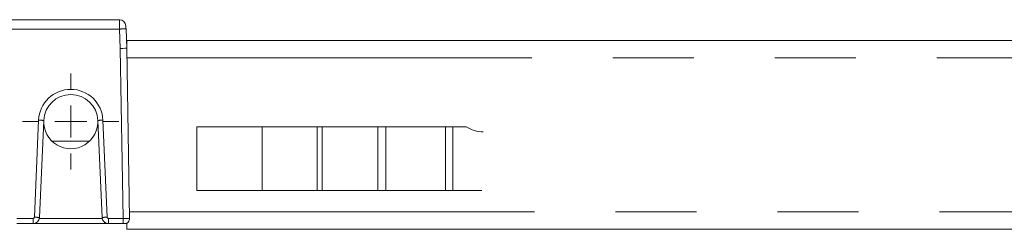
# Model space of a CAD drawing. Header units: millimetres. Extents: x 2 to 601, y 5 to 415.
# Tile 46 of 144: x 170 to 185, y 200 to 203. Entities that reach past the tile are written whole.
import ezdxf

# ---------------------------------------------------------------- set-up
doc = ezdxf.new("R2010")
doc.units = ezdxf.units.MM
doc.linetypes.add('PHANTOM', pattern=[12.7, 6.35, -1.27, 1.27, -1.27, 1.27, -1.27])

# ---------------------------------------------------------------- blocks, each defined once
blk = doc.blocks.new('SW_CENTERMARKSYMBOL_0')
at = {"color": 0, "linetype": 'Continuous', "lineweight": 0}
for p, q in [((0, 0.5), (0, 0.755)), ((0, 0), (0, 0.25)), ((-0.5, 0), (-0.755, 0)), ((0, 0), (-0.25, 0)), ((0, 0), (0, -0.25)), ((0, 0), (0.25, 0)), ((0.5, 0), (0.755, 0)), ((0, -0.5), (0, -0.755))]:
    blk.add_line(p, q, dxfattribs=at)

msp = doc.modelspace()

# ---------------------------------------------------------------- linework, layer by layer
at = {"color": 7, "linetype": 'Continuous', "lineweight": 15}
for p, q in [((168.9169, 203.1545), (171.4486, 203.1545)), ((171.5503, 203.0088), (171.5609, 202.7045)), ((171.5609, 202.7045), (171.5609, 202.8295)), ((171.5609, 202.8295), (211.9131, 202.8295)), ((171.5609, 202.7045), (171.6075, 200.0359)), ((170.2593, 201.573), (170.1928, 200.0501)), ((171.175, 200.0501), (171.1085, 201.573)), ((172.6623, 200.4745), (172.6623, 201.4745)), ((173.6843, 201.4745), (172.6623, 201.4745)), ((173.6843, 201.4745), (174.5457, 201.4745)), ((174.5457, 201.4745), (174.626, 201.4745)), ((175.4996, 201.4745), (174.626, 201.4745)), ((175.4996, 201.4745), (175.6266, 201.4745)), ((175.6266, 201.4745), (176.5608, 201.4745)), ((176.5608, 201.4745), (176.6775, 201.4745)), ((176.8863, 201.4745), (176.6775, 201.4745)), ((170.9759, 201.2457), (170.3919, 201.2457)), ((173.6843, 200.4745), (172.6623, 200.4745)), ((174.5457, 200.4745), (173.6843, 200.4745)), ((174.626, 200.4745), (174.5457, 200.4745)), ((175.4996, 200.4745), (174.626, 200.4745)), ((175.6266, 200.4745), (175.4996, 200.4745)), ((176.5608, 200.4745), (175.6266, 200.4745)), ((176.6775, 200.4745), (176.5608, 200.4745)), ((177.1301, 200.4745), (176.6775, 200.4745)), ((170.0929, 199.9545), (169.8375, 199.9545)), ((171.2114, 199.9545), (170.0929, 199.9545)), ((171.2749, 199.9545), (171.2114, 199.9545)), ((171.5075, 199.9545), (171.2749, 199.9545)), ((171.5275, 199.9545), (171.5075, 199.9545)), ((171.548, 199.9545), (171.5275, 199.9545)), ((171.5609, 199.8645), (171.5609, 199.9606)), ((171.5609, 199.8645), (211.6175, 199.8645))]:
    msp.add_line(p, q, dxfattribs=at)
at = {"color": 7, "linetype": 'PHANTOM', "lineweight": 0}
for p, q in [((171.4503, 203.0071), (169.5057, 203.0071)), ((171.4609, 202.7036), (171.4503, 203.0071)), ((171.5075, 200.0359), (171.4609, 202.7036)), ((171.5635, 202.5545), (211.6175, 202.5545)), ((170.1129, 200.055), (170.1794, 201.5779)), ((171.1884, 201.5779), (171.2549, 200.055)), ((173.6843, 200.4745), (173.6843, 201.4745)), ((174.5457, 200.4745), (174.5457, 201.4745)), ((174.626, 200.4745), (174.626, 201.4745)), ((175.4996, 200.4745), (175.4996, 201.4745)), ((175.6266, 200.4745), (175.6266, 201.4745)), ((176.5608, 200.4745), (176.5608, 201.4745)), ((176.6775, 200.4745), (176.6775, 201.4745)), ((171.6057, 200.1395), (211.6175, 200.1395)), ((169.8375, 200.0359), (170.0929, 200.0359)), ((170.0929, 200.0359), (170.0929, 199.9545)), ((170.1906, 200.0331), (171.1772, 200.0331)), ((171.2114, 199.9772), (171.2114, 199.9545)), ((171.2749, 200.0359), (171.2749, 199.9545)), ((171.2749, 200.0359), (171.5075, 200.0359)), ((171.5075, 200.0359), (171.5075, 199.9545))]:
    msp.add_line(p, q, dxfattribs=at)
at = {"color": 7, "linetype": 'PHANTOM', "lineweight": 0, "flags": 128}
msp.add_lwpolyline([(171.4503, 203.0071), (171.45, 203.036), (171.4497, 203.0637), (171.4494, 203.0892), (171.4491, 203.1115), (171.4489, 203.1297), (171.4488, 203.1433), (171.4487, 203.1517), (171.4486, 203.1545)], dxfattribs=at)
at = {"color": 7, "linetype": 'Continuous', "lineweight": 15, "flags": 128}
msp.add_lwpolyline([(171.5486, 203.058), (171.5486, 203.057), (171.5487, 203.0542), (171.5488, 203.0497), (171.5491, 203.0436), (171.5493, 203.0362), (171.5496, 203.0277), (171.5499, 203.0185), (171.5503, 203.0088)], dxfattribs=at)
at = {"color": 7, "linetype": 'Continuous', "lineweight": 15}
for centre, radius, start, end in [((171.4486, 203.0545), 0.1, 2, 90), ((170.6839, 201.5545), 0.425, 2.5, 177.5), ((170.6839, 201.5545), 0.425, 177.5, 3.37229), ((177.153, 201.8789), 0.4844, 236.59911, 269.95774), ((170.0929, 200.0545), 0.1, 270, 357.5), ((171.2749, 200.0545), 0.1, 182.5, 270), ((171.5275, 200.0345), 0.08, 270, 1), ((171.548, 200.0165), 0.062, 270, 282.03333)]:
    msp.add_arc(centre, radius, start, end, dxfattribs=at)
at = {"color": 7, "linetype": 'PHANTOM', "lineweight": 0}
for centre, radius, start, end in [((171.5253, 201.5748), 1.4343, 89.00311, 92.99708), ((170.6839, 201.5559), 0.505, 2.5, 177.5), ((170.1492, 200.4287), 1.1496, 84.50587, 88.49737), ((171.2186, 200.4287), 1.1496, 91.50263, 95.49413), ((170.0929, 200.0559), 0.02, 270, 357.5), ((170.0829, 198.9075), 1.1479, 84.50296, 88.50029), ((171.2851, 198.9057), 1.1497, 91.50289, 95.49386), ((171.2749, 200.0559), 0.02, 182.5, 270)]:
    msp.add_arc(centre, radius, start, end, dxfattribs=at)
at = {"color": 7, "linetype": 'Continuous', "lineweight": 15}
msp.add_ellipse((171.4609, 202.7019), major_axis=(0.1, 0.0026), ratio=0.0174458, start_param=0, end_param=1.5703395, dxfattribs=at)
at = {"color": 7, "linetype": 'PHANTOM', "lineweight": 0}
msp.add_ellipse((171.5075, 200.0345), major_axis=(0.1, 0.0014), ratio=0.0139596, start_param=0.0000487, end_param=1.5705405, dxfattribs=at)

# ---------------------------------------------------------------- block references
at = {"color": 7, "linetype": 'Continuous', "lineweight": 0}
msp.add_blockref('SW_CENTERMARKSYMBOL_0', (170.6839, 201.5559), dxfattribs=at)

doc.saveas('drawing.dxf')
